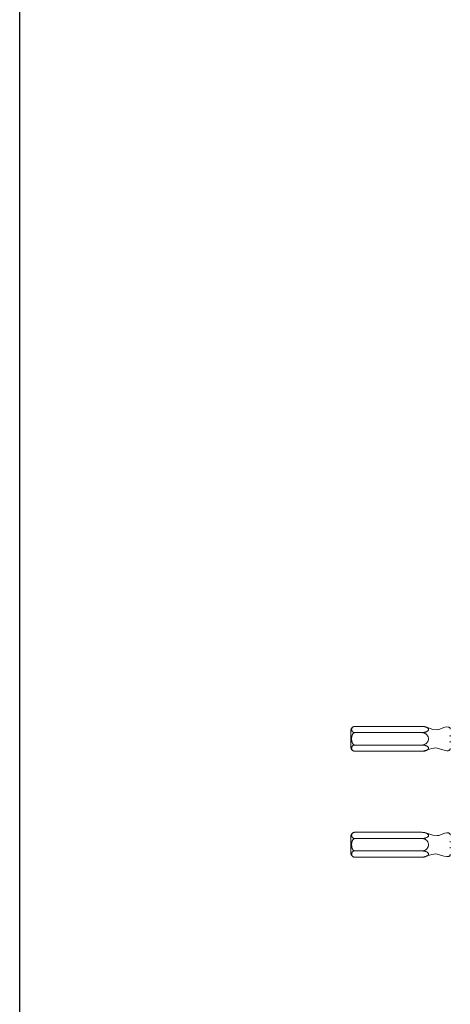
# Model space of a CAD drawing. Header units: inches. Extents: x -1 to 4727, y -3 to 1727.
# Tile 82 of 163: x 2688 to 2714, y 1409 to 1469. Entities that reach past the tile are written whole.
import ezdxf

# ---------------------------------------------------------------- set-up
doc = ezdxf.new("R2010")
doc.units = ezdxf.units.IN
doc.header["$LTSCALE"] = 42
doc.header["$MEASUREMENT"] = 0
doc.layers.get('0').update_dxf_attribs({"linetype": 'CONTINUOUS'})
doc.layers.add('I-FURN', color=8, linetype='CONTINUOUS')
doc.layers.add('I-WALL', color=8, linetype='CONTINUOUS')

# ---------------------------------------------------------------- blocks, each defined once
blk = doc.blocks.new('Game - Foosball Table - Default-3751008-FURNITURE PLAN - FLOOR 09 - EAST')
at = {"lineweight": 9}
for p, q in [((-22.612, -19.063), (-22.545, -19.063)), ((-22.246, -19.063), (-22.179, -19.063)), ((-16.214, -19.063), (-16.147, -19.063)), ((-15.847, -19.063), (-15.781, -19.063)), ((-23.146, -24.777), (-23.146, -20.777)), ((-22.771, -24.777), (-22.771, -20.777)), ((-22.021, -20.777), (-22.021, -24.777)), ((-21.646, -24.777), (-21.646, -20.777)), ((-16.747, -24.777), (-16.747, -20.777)), ((-16.372, -24.777), (-16.372, -20.777)), ((-15.622, -20.777), (-15.622, -24.777)), ((-15.247, -24.777), (-15.247, -20.777)), ((-23.146, -24.854), (-23.146, -24.777)), ((-22.771, -24.854), (-22.771, -24.777)), ((-22.771, -24.854), (-22.771, -24.777)), ((-22.021, -24.777), (-22.021, -24.854)), ((-22.021, -24.854), (-22.021, -24.777)), ((-21.646, -24.854), (-21.646, -24.777)), ((-16.747, -24.854), (-16.747, -24.777)), ((-16.372, -24.854), (-16.372, -24.777)), ((-16.372, -24.854), (-16.372, -24.777)), ((-15.622, -24.777), (-15.622, -24.854)), ((-15.622, -24.854), (-15.622, -24.777)), ((-15.247, -24.854), (-15.247, -24.777)), ((-22.396, -25.062), (-22.396, -25.062)), ((-22.396, -25.062), (-22.396, -25.062)), ((-15.997, -25.062), (-15.997, -25.062)), ((-15.997, -25.062), (-15.997, -25.062))]:
    blk.add_line(p, q, dxfattribs=at)
at = {"lineweight": 9, "flags": 128}
for points in [[(-23.146, -20.777), (-23.137, -20.651), (-23.113, -20.545), (-22.967, -20.126), (-22.946, -19.835), (-22.964, -19.746), (-23.093, -19.39), (-23.113, -19.263), (-23.108, -19.173), (-23.1, -19.145), (-23.089, -19.122), (-23.075, -19.103), (-23.059, -19.089), (-23.043, -19.078), (-23.027, -19.071), (-22.994, -19.064), (-22.97, -19.063)], [(-21.821, -19.063), (-21.791, -19.065), (-21.766, -19.071), (-21.745, -19.08), (-21.727, -19.093), (-21.713, -19.108), (-21.701, -19.126), (-21.691, -19.147), (-21.68, -19.198), (-21.678, -19.265), (-21.712, -19.442), (-21.849, -19.944), (-21.812, -20.182), (-21.647, -20.737), (-21.646, -20.777)], [(-16.747, -20.777), (-16.738, -20.651), (-16.714, -20.545), (-16.568, -20.126), (-16.547, -19.835), (-16.565, -19.746), (-16.695, -19.39), (-16.715, -19.263), (-16.709, -19.173), (-16.701, -19.145), (-16.69, -19.122), (-16.676, -19.103), (-16.661, -19.089), (-16.644, -19.078), (-16.628, -19.071), (-16.595, -19.064), (-16.572, -19.063)], [(-15.423, -19.063), (-15.392, -19.065), (-15.367, -19.071), (-15.346, -19.08), (-15.329, -19.093), (-15.314, -19.108), (-15.302, -19.126), (-15.292, -19.147), (-15.281, -19.198), (-15.28, -19.265), (-15.313, -19.442), (-15.45, -19.944), (-15.413, -20.182), (-15.248, -20.737), (-15.247, -20.777)], [(-22.899, -25.065), (-22.909, -25.065), (-22.919, -25.065), (-22.929, -25.064), (-22.939, -25.062), (-22.948, -25.06), (-22.958, -25.058), (-22.968, -25.056), (-22.977, -25.053), (-22.987, -25.049), (-22.996, -25.046), (-23.005, -25.042), (-23.014, -25.037), (-23.023, -25.032), (-23.032, -25.027), (-23.04, -25.022), (-23.048, -25.016), (-23.056, -25.01), (-23.064, -25.003), (-23.071, -24.997), (-23.078, -24.99), (-23.085, -24.982), (-23.091, -24.975), (-23.098, -24.967), (-23.104, -24.959), (-23.109, -24.951), (-23.114, -24.942), (-23.119, -24.933), (-23.124, -24.924), (-23.128, -24.915), (-23.132, -24.906), (-23.135, -24.897), (-23.138, -24.887), (-23.141, -24.877), (-23.143, -24.868), (-23.145, -24.858), (-23.146, -24.854)], [(-21.646, -24.854), (-21.648, -24.863), (-21.65, -24.873), (-21.652, -24.883), (-21.655, -24.893), (-21.658, -24.902), (-21.662, -24.911), (-21.666, -24.92), (-21.67, -24.929), (-21.675, -24.938), (-21.68, -24.947), (-21.686, -24.955), (-21.691, -24.963), (-21.697, -24.971), (-21.704, -24.979), (-21.711, -24.986), (-21.718, -24.994), (-21.725, -25), (-21.732, -25.007), (-21.74, -25.013), (-21.748, -25.019), (-21.756, -25.025), (-21.765, -25.03), (-21.774, -25.035), (-21.782, -25.04), (-21.792, -25.044), (-21.801, -25.048), (-21.81, -25.051), (-21.82, -25.054), (-21.829, -25.057), (-21.839, -25.06), (-21.849, -25.062), (-21.859, -25.063), (-21.869, -25.064), (-21.879, -25.065), (-21.889, -25.065), (-21.893, -25.065)], [(-16.5, -25.065), (-16.51, -25.065), (-16.52, -25.065), (-16.53, -25.064), (-16.54, -25.062), (-16.55, -25.06), (-16.559, -25.058), (-16.569, -25.056), (-16.579, -25.053), (-16.588, -25.049), (-16.597, -25.046), (-16.606, -25.042), (-16.615, -25.037), (-16.624, -25.032), (-16.633, -25.027), (-16.641, -25.022), (-16.649, -25.016), (-16.657, -25.01), (-16.665, -25.003), (-16.672, -24.997), (-16.679, -24.99), (-16.686, -24.982), (-16.693, -24.975), (-16.699, -24.967), (-16.705, -24.959), (-16.71, -24.951), (-16.716, -24.942), (-16.72, -24.933), (-16.725, -24.924), (-16.729, -24.915), (-16.733, -24.906), (-16.736, -24.897), (-16.739, -24.887), (-16.742, -24.877), (-16.744, -24.868), (-16.746, -24.858), (-16.747, -24.854)], [(-15.247, -24.854), (-15.249, -24.863), (-15.251, -24.873), (-15.253, -24.883), (-15.256, -24.893), (-15.26, -24.902), (-15.263, -24.911), (-15.267, -24.92), (-15.272, -24.929), (-15.276, -24.938), (-15.281, -24.947), (-15.287, -24.955), (-15.293, -24.963), (-15.299, -24.971), (-15.305, -24.979), (-15.312, -24.986), (-15.319, -24.994), (-15.326, -25), (-15.334, -25.007), (-15.341, -25.013), (-15.349, -25.019), (-15.358, -25.025), (-15.366, -25.03), (-15.375, -25.035), (-15.384, -25.04), (-15.393, -25.044), (-15.402, -25.048), (-15.411, -25.051), (-15.421, -25.054), (-15.43, -25.057), (-15.44, -25.06), (-15.45, -25.062), (-15.46, -25.063), (-15.47, -25.064), (-15.48, -25.065), (-15.49, -25.065), (-15.494, -25.065)], [(-22.396, -25.065), (-22.416, -25.065), (-22.436, -25.065), (-22.456, -25.065), (-22.476, -25.065), (-22.496, -25.065), (-22.515, -25.065), (-22.535, -25.065), (-22.554, -25.065), (-22.573, -25.065), (-22.592, -25.065), (-22.61, -25.065), (-22.628, -25.065), (-22.646, -25.065), (-22.663, -25.065), (-22.68, -25.065), (-22.696, -25.065), (-22.712, -25.065), (-22.727, -25.065), (-22.742, -25.065), (-22.757, -25.065), (-22.77, -25.065), (-22.783, -25.065), (-22.796, -25.065), (-22.808, -25.065), (-22.819, -25.065), (-22.83, -25.065), (-22.839, -25.065), (-22.849, -25.065), (-22.857, -25.065), (-22.865, -25.065), (-22.872, -25.065), (-22.878, -25.065), (-22.883, -25.065), (-22.888, -25.065), (-22.891, -25.065), (-22.894, -25.065), (-22.897, -25.065), (-22.898, -25.065), (-22.899, -25.065)], [(-22.899, -25.065), (-22.898, -25.065), (-22.897, -25.065), (-22.895, -25.065), (-22.892, -25.065), (-22.889, -25.065), (-22.884, -25.065), (-22.879, -25.065), (-22.873, -25.065), (-22.867, -25.065), (-22.859, -25.065), (-22.851, -25.065), (-22.842, -25.065), (-22.832, -25.065), (-22.822, -25.065), (-22.811, -25.065), (-22.799, -25.065), (-22.787, -25.065), (-22.774, -25.065), (-22.76, -25.065), (-22.746, -25.065), (-22.732, -25.065), (-22.716, -25.065), (-22.701, -25.065), (-22.684, -25.065), (-22.668, -25.065), (-22.65, -25.065), (-22.633, -25.065), (-22.615, -25.065), (-22.597, -25.065), (-22.578, -25.065), (-22.559, -25.065), (-22.54, -25.065), (-22.521, -25.065), (-22.501, -25.065), (-22.481, -25.065), (-22.461, -25.065), (-22.441, -25.065), (-22.421, -25.065), (-22.401, -25.065), (-22.396, -25.065)], [(-22.396, -25.065), (-22.376, -25.065), (-22.356, -25.065), (-22.336, -25.065), (-22.316, -25.065), (-22.296, -25.065), (-22.276, -25.065), (-22.257, -25.065), (-22.238, -25.065), (-22.219, -25.065), (-22.2, -25.065), (-22.182, -25.065), (-22.164, -25.065), (-22.146, -25.065), (-22.129, -25.065), (-22.112, -25.065), (-22.095, -25.065), (-22.08, -25.065), (-22.064, -25.065), (-22.049, -25.065), (-22.035, -25.065), (-22.021, -25.065), (-22.008, -25.065), (-21.996, -25.065), (-21.984, -25.065), (-21.973, -25.065), (-21.962, -25.065), (-21.952, -25.065), (-21.943, -25.065), (-21.935, -25.065), (-21.927, -25.065), (-21.92, -25.065), (-21.914, -25.065), (-21.909, -25.065), (-21.904, -25.065), (-21.9, -25.065), (-21.897, -25.065), (-21.895, -25.065), (-21.894, -25.065), (-21.893, -25.065)], [(-21.893, -25.065), (-21.893, -25.065), (-21.895, -25.065), (-21.897, -25.065), (-21.899, -25.065), (-21.903, -25.065), (-21.907, -25.065), (-21.912, -25.065), (-21.918, -25.065), (-21.925, -25.065), (-21.933, -25.065), (-21.941, -25.065), (-21.95, -25.065), (-21.959, -25.065), (-21.97, -25.065), (-21.981, -25.065), (-21.992, -25.065), (-22.005, -25.065), (-22.018, -25.065), (-22.031, -25.065), (-22.045, -25.065), (-22.06, -25.065), (-22.075, -25.065), (-22.091, -25.065), (-22.107, -25.065), (-22.124, -25.065), (-22.141, -25.065), (-22.159, -25.065), (-22.177, -25.065), (-22.195, -25.065), (-22.214, -25.065), (-22.232, -25.065), (-22.252, -25.065), (-22.271, -25.065), (-22.291, -25.065), (-22.31, -25.065), (-22.33, -25.065), (-22.35, -25.065), (-22.37, -25.065), (-22.39, -25.065), (-22.396, -25.065)], [(-15.997, -25.065), (-16.017, -25.065), (-16.037, -25.065), (-16.057, -25.065), (-16.077, -25.065), (-16.097, -25.065), (-16.117, -25.065), (-16.136, -25.065), (-16.155, -25.065), (-16.174, -25.065), (-16.193, -25.065), (-16.211, -25.065), (-16.229, -25.065), (-16.247, -25.065), (-16.264, -25.065), (-16.281, -25.065), (-16.297, -25.065), (-16.313, -25.065), (-16.329, -25.065), (-16.344, -25.065), (-16.358, -25.065), (-16.372, -25.065), (-16.385, -25.065), (-16.397, -25.065), (-16.409, -25.065), (-16.42, -25.065), (-16.431, -25.065), (-16.441, -25.065), (-16.45, -25.065), (-16.458, -25.065), (-16.466, -25.065), (-16.473, -25.065), (-16.479, -25.065), (-16.484, -25.065), (-16.489, -25.065), (-16.493, -25.065), (-16.496, -25.065), (-16.498, -25.065), (-16.499, -25.065), (-16.5, -25.065)], [(-16.5, -25.065), (-16.5, -25.065), (-16.498, -25.065), (-16.496, -25.065), (-16.494, -25.065), (-16.49, -25.065), (-16.486, -25.065), (-16.48, -25.065), (-16.474, -25.065), (-16.468, -25.065), (-16.46, -25.065), (-16.452, -25.065), (-16.443, -25.065), (-16.433, -25.065), (-16.423, -25.065), (-16.412, -25.065), (-16.4, -25.065), (-16.388, -25.065), (-16.375, -25.065), (-16.362, -25.065), (-16.347, -25.065), (-16.333, -25.065), (-16.317, -25.065), (-16.302, -25.065), (-16.285, -25.065), (-16.269, -25.065), (-16.252, -25.065), (-16.234, -25.065), (-16.216, -25.065), (-16.198, -25.065), (-16.179, -25.065), (-16.16, -25.065), (-16.141, -25.065), (-16.122, -25.065), (-16.102, -25.065), (-16.083, -25.065), (-16.063, -25.065), (-16.043, -25.065), (-16.023, -25.065), (-16.002, -25.065), (-15.997, -25.065)], [(-15.997, -25.065), (-15.977, -25.065), (-15.957, -25.065), (-15.937, -25.065), (-15.917, -25.065), (-15.897, -25.065), (-15.877, -25.065), (-15.858, -25.065), (-15.839, -25.065), (-15.82, -25.065), (-15.801, -25.065), (-15.783, -25.065), (-15.765, -25.065), (-15.747, -25.065), (-15.73, -25.065), (-15.713, -25.065), (-15.697, -25.065), (-15.681, -25.065), (-15.665, -25.065), (-15.651, -25.065), (-15.636, -25.065), (-15.623, -25.065), (-15.609, -25.065), (-15.597, -25.065), (-15.585, -25.065), (-15.574, -25.065), (-15.563, -25.065), (-15.553, -25.065), (-15.544, -25.065), (-15.536, -25.065), (-15.528, -25.065), (-15.521, -25.065), (-15.515, -25.065), (-15.51, -25.065), (-15.505, -25.065), (-15.501, -25.065), (-15.498, -25.065), (-15.496, -25.065), (-15.495, -25.065), (-15.494, -25.065)], [(-15.494, -25.065), (-15.494, -25.065), (-15.496, -25.065), (-15.498, -25.065), (-15.501, -25.065), (-15.504, -25.065), (-15.509, -25.065), (-15.514, -25.065), (-15.52, -25.065), (-15.526, -25.065), (-15.534, -25.065), (-15.542, -25.065), (-15.551, -25.065), (-15.561, -25.065), (-15.571, -25.065), (-15.582, -25.065), (-15.594, -25.065), (-15.606, -25.065), (-15.619, -25.065), (-15.632, -25.065), (-15.647, -25.065), (-15.661, -25.065), (-15.677, -25.065), (-15.692, -25.065), (-15.709, -25.065), (-15.725, -25.065), (-15.742, -25.065), (-15.76, -25.065), (-15.778, -25.065), (-15.796, -25.065), (-15.815, -25.065), (-15.834, -25.065), (-15.853, -25.065), (-15.872, -25.065), (-15.892, -25.065), (-15.912, -25.065), (-15.931, -25.065), (-15.951, -25.065), (-15.971, -25.065), (-15.992, -25.065), (-15.997, -25.065)]]:
    blk.add_lwpolyline(points, dxfattribs=at)
at = {"lineweight": 9}
for points, knots in [([(-23.146, -20.777), (-23.146, -20.753), (-23.144, -20.707), (-23.138, -20.654), (-23.131, -20.619), (-23.127, -20.6), (-23.12, -20.572), (-23.106, -20.531), (-23.084, -20.483), (-23.06, -20.443), (-23.031, -20.407), (-23.004, -20.386), (-22.98, -20.378), (-22.958, -20.375), (-22.94, -20.377), (-22.925, -20.382), (-22.905, -20.391), (-22.875, -20.418), (-22.84, -20.469), (-22.815, -20.52), (-22.798, -20.567), (-22.788, -20.604), (-22.781, -20.644), (-22.773, -20.7), (-22.771, -20.745), (-22.771, -20.777)], [-1, -1, -1, -1, -0.946429, -0.892857, -0.866071, -0.852679, -0.839286, -0.785714, -0.732143, -0.678571, -0.625, -0.571429, -0.535714, -0.5, -0.464286, -0.446429, -0.428571, -0.357143, -0.285714, -0.214286, -0.178571, -0.142857, -0.107143, -0.071429, 0, 0, 0, 0]), ([(-22.771, -20.777), (-22.77, -20.74), (-22.764, -20.688), (-22.747, -20.633), (-22.734, -20.603), (-22.698, -20.531), (-22.628, -20.459), (-22.544, -20.412), (-22.483, -20.388), (-22.432, -20.377), (-22.396, -20.373)], [-1, -1, -1, -1, -0.833333, -0.75, -0.708333, -0.666667, -0.333333, -0.25, -0.166667, 0, 0, 0, 0]), ([(-22.396, -20.373), (-22.36, -20.377), (-22.309, -20.388), (-22.248, -20.412), (-22.163, -20.459), (-22.094, -20.531), (-22.058, -20.603), (-22.045, -20.633), (-22.028, -20.688), (-22.021, -20.74), (-22.021, -20.777)], [-1, -1, -1, -1, -0.833333, -0.75, -0.666667, -0.333333, -0.291667, -0.25, -0.166667, 0, 0, 0, 0]), ([(-22.021, -20.777), (-22.021, -20.753), (-22.019, -20.707), (-22.013, -20.654), (-22.006, -20.619), (-22.002, -20.6), (-21.995, -20.572), (-21.981, -20.531), (-21.959, -20.484), (-21.935, -20.444), (-21.906, -20.408), (-21.883, -20.389), (-21.866, -20.382), (-21.852, -20.377), (-21.834, -20.375), (-21.815, -20.377), (-21.801, -20.381), (-21.781, -20.39), (-21.751, -20.417), (-21.715, -20.469), (-21.69, -20.52), (-21.673, -20.567), (-21.663, -20.605), (-21.656, -20.644), (-21.648, -20.7), (-21.646, -20.745), (-21.646, -20.777)], [-1, -1, -1, -1, -0.946429, -0.892857, -0.866071, -0.852679, -0.839286, -0.785714, -0.732143, -0.678571, -0.625, -0.571429, -0.553571, -0.535714, -0.5, -0.464286, -0.446429, -0.428571, -0.357143, -0.285714, -0.214286, -0.178571, -0.142857, -0.107143, -0.071429, 0, 0, 0, 0]), ([(-16.747, -20.777), (-16.747, -20.753), (-16.745, -20.707), (-16.739, -20.654), (-16.732, -20.619), (-16.728, -20.6), (-16.721, -20.572), (-16.707, -20.531), (-16.685, -20.483), (-16.661, -20.443), (-16.632, -20.407), (-16.605, -20.386), (-16.581, -20.378), (-16.559, -20.375), (-16.541, -20.377), (-16.527, -20.382), (-16.506, -20.391), (-16.476, -20.418), (-16.441, -20.469), (-16.416, -20.52), (-16.4, -20.567), (-16.39, -20.604), (-16.382, -20.644), (-16.375, -20.7), (-16.372, -20.745), (-16.372, -20.777)], [-1, -1, -1, -1, -0.946429, -0.892857, -0.866071, -0.852679, -0.839286, -0.785714, -0.732143, -0.678571, -0.625, -0.571429, -0.535714, -0.5, -0.464286, -0.446429, -0.428571, -0.357143, -0.285714, -0.214286, -0.178571, -0.142857, -0.107143, -0.071429, 0, 0, 0, 0]), ([(-16.372, -20.777), (-16.371, -20.74), (-16.365, -20.688), (-16.348, -20.633), (-16.335, -20.603), (-16.299, -20.531), (-16.23, -20.459), (-16.145, -20.412), (-16.084, -20.388), (-16.033, -20.377), (-15.997, -20.373)], [-1, -1, -1, -1, -0.833333, -0.75, -0.708333, -0.666667, -0.333333, -0.25, -0.166667, 0, 0, 0, 0]), ([(-15.997, -20.373), (-15.961, -20.377), (-15.91, -20.388), (-15.849, -20.412), (-15.764, -20.459), (-15.695, -20.531), (-15.659, -20.603), (-15.646, -20.633), (-15.629, -20.688), (-15.623, -20.74), (-15.622, -20.777)], [-1, -1, -1, -1, -0.833333, -0.75, -0.666667, -0.333333, -0.291667, -0.25, -0.166667, 0, 0, 0, 0]), ([(-15.622, -20.777), (-15.622, -20.753), (-15.62, -20.707), (-15.614, -20.654), (-15.607, -20.619), (-15.603, -20.6), (-15.596, -20.572), (-15.582, -20.531), (-15.56, -20.484), (-15.536, -20.444), (-15.508, -20.408), (-15.484, -20.389), (-15.467, -20.382), (-15.453, -20.377), (-15.435, -20.375), (-15.417, -20.377), (-15.402, -20.381), (-15.382, -20.39), (-15.352, -20.417), (-15.316, -20.469), (-15.291, -20.52), (-15.275, -20.567), (-15.265, -20.605), (-15.257, -20.644), (-15.249, -20.7), (-15.247, -20.745), (-15.247, -20.777)], [-1, -1, -1, -1, -0.946429, -0.892857, -0.866071, -0.852679, -0.839286, -0.785714, -0.732143, -0.678571, -0.625, -0.571429, -0.553571, -0.535714, -0.5, -0.464286, -0.446429, -0.428571, -0.357143, -0.285714, -0.214286, -0.178571, -0.142857, -0.107143, -0.071429, 0, 0, 0, 0]), ([(-22.771, -24.854), (-22.776, -24.873), (-22.784, -24.9), (-22.796, -24.926), (-22.804, -24.939), (-22.809, -24.949), (-22.816, -24.957), (-22.824, -24.967), (-22.836, -24.978), (-22.849, -24.986), (-22.858, -24.992), (-22.863, -24.995), (-22.868, -24.997), (-22.874, -25.001), (-22.884, -25.005), (-22.897, -25.01), (-22.913, -25.013), (-22.933, -25.017), (-22.954, -25.019), (-22.974, -25.018), (-22.99, -25.016), (-23.005, -25.013), (-23.021, -25.009), (-23.033, -25.005), (-23.043, -25.001), (-23.05, -24.997), (-23.054, -24.994), (-23.059, -24.991), (-23.068, -24.986), (-23.081, -24.978), (-23.093, -24.967), (-23.101, -24.957), (-23.108, -24.948), (-23.113, -24.939), (-23.121, -24.926), (-23.133, -24.9), (-23.141, -24.873), (-23.146, -24.854)], [-1, -1, -1, -1, -0.928571, -0.892857, -0.875, -0.857143, -0.839286, -0.821429, -0.785714, -0.75, -0.732143, -0.723214, -0.714286, -0.696429, -0.678571, -0.642857, -0.607143, -0.571429, -0.5, -0.464286, -0.428571, -0.392857, -0.357143, -0.321429, -0.303571, -0.285714, -0.276786, -0.267857, -0.25, -0.214286, -0.178571, -0.160714, -0.142857, -0.125, -0.107143, -0.071429, 0, 0, 0, 0]), ([(-23.146, -24.854), (-23.141, -24.873), (-23.132, -24.9), (-23.121, -24.926), (-23.113, -24.939), (-23.109, -24.946), (-23.107, -24.948)], [-1, -1, -1, -1, -0.9285714, -0.8928571, -0.875, -0.8571429, -0.8571429, -0.8571429, -0.8571429]), ([(-22.396, -25.018), (-22.42, -25.019), (-22.456, -25.018), (-22.498, -25.013), (-22.521, -25.009), (-22.539, -25.006), (-22.557, -25.002), (-22.581, -24.997), (-22.611, -24.989), (-22.64, -24.979), (-22.661, -24.968), (-22.674, -24.961), (-22.683, -24.954), (-22.693, -24.948), (-22.708, -24.935), (-22.729, -24.914), (-22.752, -24.886), (-22.765, -24.865), (-22.771, -24.854)], [-1, -1, -1, -1, -0.833333, -0.75, -0.708333, -0.666667, -0.625, -0.583333, -0.5, -0.416667, -0.375, -0.333333, -0.3125, -0.291667, -0.25, -0.166667, -0.083333, 0, 0, 0, 0]), ([(-22.021, -24.854), (-22.027, -24.865), (-22.04, -24.886), (-22.062, -24.914), (-22.083, -24.935), (-22.099, -24.948), (-22.108, -24.954), (-22.118, -24.961), (-22.13, -24.968), (-22.152, -24.979), (-22.181, -24.989), (-22.211, -24.997), (-22.235, -25.002), (-22.253, -25.006), (-22.27, -25.009), (-22.294, -25.013), (-22.335, -25.018), (-22.371, -25.019), (-22.396, -25.018)], [-1, -1, -1, -1, -0.916667, -0.833333, -0.75, -0.708333, -0.6875, -0.666667, -0.625, -0.583333, -0.5, -0.416667, -0.375, -0.333333, -0.291667, -0.25, -0.166667, 0, 0, 0, 0]), ([(-21.646, -24.854), (-21.651, -24.873), (-21.659, -24.9), (-21.671, -24.926), (-21.679, -24.939), (-21.684, -24.949), (-21.691, -24.957), (-21.699, -24.967), (-21.711, -24.978), (-21.724, -24.986), (-21.733, -24.992), (-21.738, -24.995), (-21.743, -24.997), (-21.749, -25.001), (-21.759, -25.005), (-21.772, -25.01), (-21.788, -25.013), (-21.808, -25.017), (-21.829, -25.019), (-21.849, -25.018), (-21.865, -25.016), (-21.88, -25.013), (-21.896, -25.009), (-21.908, -25.005), (-21.918, -25.001), (-21.925, -24.997), (-21.929, -24.994), (-21.934, -24.991), (-21.943, -24.986), (-21.956, -24.978), (-21.968, -24.967), (-21.976, -24.957), (-21.983, -24.948), (-21.988, -24.939), (-21.996, -24.926), (-22.008, -24.9), (-22.016, -24.873), (-22.021, -24.854)], [-1, -1, -1, -1, -0.928571, -0.892857, -0.875, -0.857143, -0.839286, -0.821429, -0.785714, -0.75, -0.732143, -0.723214, -0.714286, -0.696429, -0.678571, -0.642857, -0.607143, -0.571429, -0.5, -0.464286, -0.428571, -0.392857, -0.357143, -0.321429, -0.303571, -0.285714, -0.276786, -0.267857, -0.25, -0.214286, -0.178571, -0.160714, -0.142857, -0.125, -0.107143, -0.071429, 0, 0, 0, 0]), ([(-21.684, -24.948), (-21.682, -24.945), (-21.678, -24.939), (-21.671, -24.926), (-21.659, -24.9), (-21.651, -24.873), (-21.646, -24.854)], [-0.1428571, -0.1428571, -0.1428571, -0.1428571, -0.125, -0.1071429, -0.0714286, 0, 0, 0, 0]), ([(-16.372, -24.854), (-16.377, -24.873), (-16.385, -24.9), (-16.397, -24.926), (-16.405, -24.939), (-16.41, -24.949), (-16.417, -24.957), (-16.426, -24.967), (-16.437, -24.978), (-16.45, -24.986), (-16.459, -24.992), (-16.464, -24.995), (-16.469, -24.997), (-16.475, -25.001), (-16.485, -25.005), (-16.498, -25.01), (-16.514, -25.013), (-16.535, -25.017), (-16.555, -25.019), (-16.576, -25.018), (-16.591, -25.016), (-16.606, -25.013), (-16.622, -25.009), (-16.635, -25.005), (-16.645, -25.001), (-16.651, -24.997), (-16.656, -24.994), (-16.661, -24.991), (-16.669, -24.986), (-16.682, -24.978), (-16.694, -24.967), (-16.703, -24.957), (-16.709, -24.948), (-16.714, -24.939), (-16.722, -24.926), (-16.734, -24.9), (-16.742, -24.873), (-16.747, -24.854)], [-1, -1, -1, -1, -0.928571, -0.892857, -0.875, -0.857143, -0.839286, -0.821429, -0.785714, -0.75, -0.732143, -0.723214, -0.714286, -0.696429, -0.678571, -0.642857, -0.607143, -0.571429, -0.5, -0.464286, -0.428571, -0.392857, -0.357143, -0.321429, -0.303571, -0.285714, -0.276786, -0.267857, -0.25, -0.214286, -0.178571, -0.160714, -0.142857, -0.125, -0.107143, -0.071429, 0, 0, 0, 0]), ([(-16.747, -24.854), (-16.742, -24.873), (-16.734, -24.9), (-16.722, -24.926), (-16.714, -24.939), (-16.71, -24.946), (-16.708, -24.948)], [-1, -1, -1, -1, -0.9285714, -0.8928571, -0.875, -0.8571429, -0.8571429, -0.8571429, -0.8571429]), ([(-15.997, -25.018), (-16.021, -25.019), (-16.058, -25.018), (-16.099, -25.013), (-16.123, -25.009), (-16.14, -25.006), (-16.158, -25.002), (-16.182, -24.997), (-16.212, -24.989), (-16.241, -24.979), (-16.262, -24.968), (-16.275, -24.961), (-16.285, -24.954), (-16.294, -24.948), (-16.31, -24.935), (-16.33, -24.914), (-16.353, -24.886), (-16.366, -24.865), (-16.372, -24.854)], [-1, -1, -1, -1, -0.833333, -0.75, -0.708333, -0.666667, -0.625, -0.583333, -0.5, -0.416667, -0.375, -0.333333, -0.3125, -0.291667, -0.25, -0.166667, -0.083333, 0, 0, 0, 0]), ([(-15.622, -24.854), (-15.628, -24.865), (-15.641, -24.886), (-15.664, -24.914), (-15.684, -24.935), (-15.7, -24.948), (-15.71, -24.954), (-15.719, -24.961), (-15.732, -24.968), (-15.753, -24.979), (-15.782, -24.989), (-15.812, -24.997), (-15.836, -25.002), (-15.854, -25.006), (-15.871, -25.009), (-15.895, -25.013), (-15.937, -25.018), (-15.973, -25.019), (-15.997, -25.018)], [-1, -1, -1, -1, -0.916667, -0.833333, -0.75, -0.708333, -0.6875, -0.666667, -0.625, -0.583333, -0.5, -0.416667, -0.375, -0.333333, -0.291667, -0.25, -0.166667, 0, 0, 0, 0]), ([(-15.247, -24.854), (-15.252, -24.873), (-15.26, -24.9), (-15.272, -24.926), (-15.28, -24.939), (-15.285, -24.949), (-15.292, -24.957), (-15.301, -24.967), (-15.312, -24.978), (-15.325, -24.986), (-15.334, -24.992), (-15.339, -24.995), (-15.344, -24.997), (-15.35, -25.001), (-15.36, -25.005), (-15.373, -25.01), (-15.389, -25.013), (-15.41, -25.017), (-15.43, -25.019), (-15.451, -25.018), (-15.466, -25.016), (-15.481, -25.013), (-15.497, -25.009), (-15.51, -25.005), (-15.52, -25.001), (-15.526, -24.997), (-15.531, -24.994), (-15.536, -24.991), (-15.544, -24.986), (-15.557, -24.978), (-15.569, -24.967), (-15.578, -24.957), (-15.584, -24.948), (-15.589, -24.939), (-15.597, -24.926), (-15.609, -24.9), (-15.617, -24.873), (-15.622, -24.854)], [-1, -1, -1, -1, -0.928571, -0.892857, -0.875, -0.857143, -0.839286, -0.821429, -0.785714, -0.75, -0.732143, -0.723214, -0.714286, -0.696429, -0.678571, -0.642857, -0.607143, -0.571429, -0.5, -0.464286, -0.428571, -0.392857, -0.357143, -0.321429, -0.303571, -0.285714, -0.276786, -0.267857, -0.25, -0.214286, -0.178571, -0.160714, -0.142857, -0.125, -0.107143, -0.071429, 0, 0, 0, 0]), ([(-15.285, -24.948), (-15.283, -24.945), (-15.28, -24.939), (-15.272, -24.926), (-15.26, -24.9), (-15.252, -24.873), (-15.247, -24.854)], [-0.1428571, -0.1428571, -0.1428571, -0.1428571, -0.125, -0.1071429, -0.0714286, 0, 0, 0, 0])]:
    blk.add_open_spline(points, degree=3, knots=knots, dxfattribs=at)

msp = doc.modelspace()

# ---------------------------------------------------------------- linework, layer by layer
at = {"layer": 'I-WALL'}
msp.add_line((2687.625, 1349.875), (2687.625, 1634.5), dxfattribs=at)

# ---------------------------------------------------------------- block references
at = {"layer": 'I-FURN', "rotation": 269.9999999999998}
msp.add_blockref('Game - Foosball Table - Default-3751008-FURNITURE PLAN - FLOOR 09 - EAST', (2732.687, 1402.875), dxfattribs=at)

doc.saveas('drawing.dxf')
